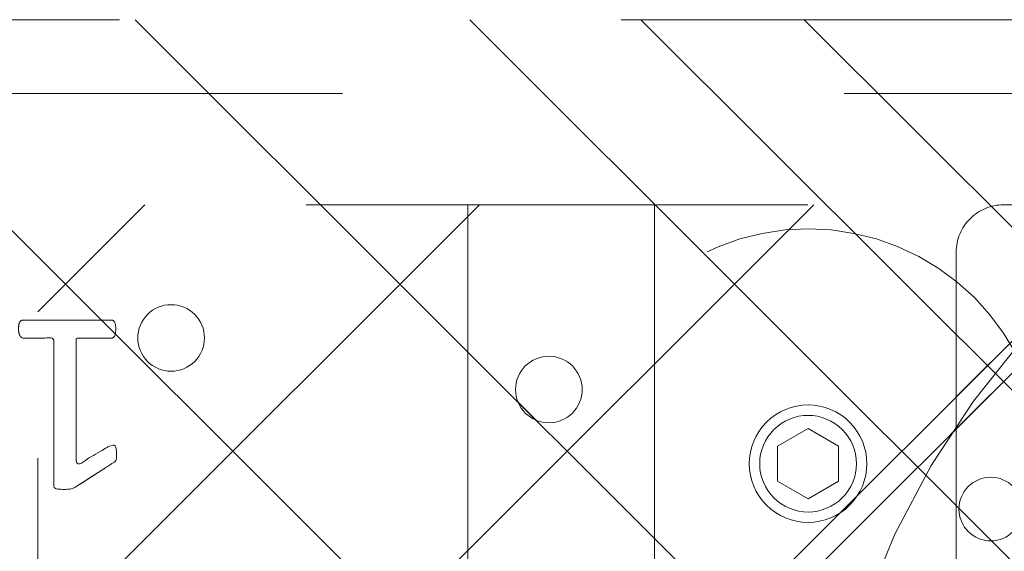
# Model space of a CAD drawing. Header units: inches. Extents: x -456 to -299, y -255 to -14.
# Tile 5 of 45: x -378.78 to -376.16, y -85.62 to -84.21. Entities that reach past the tile are written whole.
import ezdxf

# ---------------------------------------------------------------- set-up
doc = ezdxf.new("R2010")
doc.units = ezdxf.units.IN
doc.header["$LTSCALE"] = 32
doc.header["$MEASUREMENT"] = 0
doc.linetypes.add('Dash Style-1', pattern=[0.083328, 0.041656, -0.041672])
for name, color, linetype, lineweight in [('DashLine', 7, 'Dash Style-1', 13), ('DashLineFill', 7, 'Dash Style-1', 13), ('Drawing', 7, 'Continuous', 18), ('Metal-Black', 7, 'Continuous', 18), ('None', 7, 'Continuous', 18), ('SolidLine', 7, 'Continuous', 15), ('Wood_1-H', 7, 'Continuous', 13)]:
    doc.layers.add(name, color=color, linetype=linetype, lineweight=lineweight)
pattern_1 = [(45, (0, 0), (-1.61301565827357, 1.935715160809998), []), (45, (-1.0608, 1.0608), (-0.4723460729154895, 0.4167612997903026), [])]

# ---------------------------------------------------------------- blocks, each defined once
blk = doc.blocks.new('Group-51')
at = {"layer": 'SolidLine', "color": 7}
for points, knots in [([(1.282296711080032, 6.056467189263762), (1.31182291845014, 6.056467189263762), (1.370878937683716, 6.049085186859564), (1.426242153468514, 6.032475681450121), (1.474225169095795, 6.004793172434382), (1.509289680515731, 5.962348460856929), (1.531433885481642, 5.903292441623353), (1.531433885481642, 5.849774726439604), (1.525897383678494, 5.822092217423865), (1.517594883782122, 5.788873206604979), (1.509289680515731, 5.777800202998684), (1.498216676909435, 5.774109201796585), (1.481607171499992, 5.774109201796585), (1.472379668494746, 5.775954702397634), (1.466843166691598, 5.777800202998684), (1.464997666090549, 5.781491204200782), (1.464997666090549, 5.788873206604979), (1.470534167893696, 5.801791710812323), (1.477916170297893, 5.823937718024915), (1.481607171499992, 5.851618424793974), (1.481607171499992, 5.903292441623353), (1.455770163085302, 5.951275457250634), (1.413323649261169, 5.980801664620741), (1.356114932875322, 5.997411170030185), (1.322895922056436, 5.997411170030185), (1.333968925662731, 5.978956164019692), (1.350578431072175, 5.927283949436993), (1.350578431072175, 5.857154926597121), (1.330277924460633, 5.805482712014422), (1.295213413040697, 5.775954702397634), (1.247232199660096, 5.76119069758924), (1.18817618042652, 5.76119069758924), (1.134658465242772, 5.779645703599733), (1.094057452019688, 5.816555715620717), (1.070065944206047, 5.871918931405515), (1.070065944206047, 5.940202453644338), (1.082984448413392, 5.982647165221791), (1.110666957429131, 6.015866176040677), (1.147576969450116, 6.038012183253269), (1.195558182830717, 6.050930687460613), (1.250923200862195, 6.056467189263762), (1.282296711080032, 6.056467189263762)], [0, 0, 0, 0.05434160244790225, 0.1086832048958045, 0.1630248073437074, 0.2173664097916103, 0.2717080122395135, 0.3260496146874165, 0.3467486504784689, 0.3674476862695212, 0.4088457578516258, 0.4295447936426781, 0.4502438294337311, 0.4668030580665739, 0.4833622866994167, 0.4999215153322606, 0.5164807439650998, 0.5330399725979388, 0.5495992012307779, 0.566158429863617, 0.5827176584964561, 0.6125242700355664, 0.6423308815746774, 0.6721374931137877, 0.7019441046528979, 0.7019441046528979, 0.7212553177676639, 0.74056653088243, 0.7620234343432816, 0.7834803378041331, 0.8049372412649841, 0.8263941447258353, 0.8478510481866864, 0.8693079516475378, 0.8907648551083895, 0.912221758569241, 0.9268514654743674, 0.9414811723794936, 0.9561108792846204, 0.970740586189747, 0.9853702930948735, 1, 1, 1]), ([(1.276760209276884, 5.995565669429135), (1.232468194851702, 5.995565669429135), (1.141116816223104, 5.978957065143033), (1.116203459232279, 5.929129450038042), (1.116203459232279, 5.884837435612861), (1.132812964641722, 5.851618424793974), (1.160495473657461, 5.831319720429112), (1.195558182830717, 5.822092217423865), (1.234313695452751, 5.822092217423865), (1.267532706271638, 5.831319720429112), (1.291522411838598, 5.849774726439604), (1.304440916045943, 5.881146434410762), (1.304440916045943, 5.930974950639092), (1.28783321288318, 5.978956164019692), (1.276760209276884, 5.995565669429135)], [0, 0, 0, 0.06600660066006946, 0.1980198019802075, 0.2640264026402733, 0.3300330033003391, 0.3960396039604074, 0.4620462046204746, 0.5280528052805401, 0.6006600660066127, 0.6732673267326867, 0.7458745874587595, 0.8184818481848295, 0.9092409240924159, 1, 1, 1]), ([(1.101439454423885, 5.748206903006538), (1.107437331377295, 5.748206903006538), (1.118048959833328, 5.748206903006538), (1.123585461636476, 5.744515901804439), (1.127276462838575, 5.738979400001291), (1.127276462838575, 5.674387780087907), (1.127276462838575, 5.611641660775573), (1.321051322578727, 5.611641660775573), (1.518517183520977, 5.611641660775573), (1.522208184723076, 5.607950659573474), (1.524053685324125, 5.600568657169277), (1.525897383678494, 5.589495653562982), (1.525897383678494, 5.572886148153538), (1.524053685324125, 5.561813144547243), (1.522208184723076, 5.554431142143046), (1.518517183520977, 5.550740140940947), (1.321051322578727, 5.550740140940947), (1.127276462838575, 5.550740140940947), (1.127276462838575, 5.487994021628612), (1.127276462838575, 5.423402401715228), (1.123585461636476, 5.417865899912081), (1.118048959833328, 5.416020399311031), (1.108821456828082, 5.414174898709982), (1.095902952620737, 5.414174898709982), (1.084829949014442, 5.416020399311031), (1.079293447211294, 5.417865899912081), (1.075602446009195, 5.423402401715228), (1.075602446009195, 5.581190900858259), (1.075602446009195, 5.738979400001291), (1.079293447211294, 5.744515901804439), (1.084829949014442, 5.748206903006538), (1.095902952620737, 5.748206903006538), (1.101439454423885, 5.748206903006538)], [0, 0, 0, 0.003046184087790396, 0.005389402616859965, 0.007732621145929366, 0.01007583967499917, 0.08974412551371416, 0.08974412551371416, 0.3357786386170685, 0.3404650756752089, 0.3451515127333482, 0.3498379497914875, 0.3545243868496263, 0.3603824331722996, 0.3662404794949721, 0.3720985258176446, 0.3779565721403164, 0.6854997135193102, 0.6854997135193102, 0.7850850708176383, 0.7880140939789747, 0.7909431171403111, 0.7938721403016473, 0.7968011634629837, 0.798997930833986, 0.8011946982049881, 0.8033914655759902, 0.8055882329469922, 0.9912129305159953, 0.9934096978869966, 0.9956064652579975, 0.9978032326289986, 1, 1, 1]), ([(1.206631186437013, 5.398269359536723), (1.241695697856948, 5.398269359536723), (1.295213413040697, 5.376123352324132), (1.332123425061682, 5.335522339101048), (1.354269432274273, 5.276468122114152), (1.354269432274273, 5.209107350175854), (1.354269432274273, 5.184193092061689), (1.434547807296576, 5.184193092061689), (1.518517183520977, 5.184193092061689), (1.522208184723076, 5.180503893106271), (1.524053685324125, 5.173121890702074), (1.525897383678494, 5.162048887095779), (1.525897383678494, 5.145439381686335), (1.524053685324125, 5.134366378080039), (1.522208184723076, 5.126984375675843), (1.518517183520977, 5.123293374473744), (1.308132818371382, 5.123293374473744), (1.08852095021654, 5.123293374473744), (1.075602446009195, 5.138057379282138), (1.075602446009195, 5.195266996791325), (1.075602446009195, 5.258013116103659), (1.079293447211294, 5.28385012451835), (1.086675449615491, 5.320758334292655), (1.108821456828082, 5.357668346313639), (1.140194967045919, 5.385350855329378), (1.182639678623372, 5.398269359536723), (1.206631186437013, 5.398269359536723)], [0, 0, 0, 0.0662675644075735, 0.132535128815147, 0.1988026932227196, 0.2650702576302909, 0.3039664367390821, 0.3039664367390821, 0.4292971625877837, 0.4350595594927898, 0.4408219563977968, 0.4465843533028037, 0.4523467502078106, 0.456956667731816, 0.4615665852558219, 0.4661765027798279, 0.4707864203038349, 0.7289384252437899, 0.7450731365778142, 0.7612078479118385, 0.8451067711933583, 0.8709223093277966, 0.8967378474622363, 0.9225533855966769, 0.9483689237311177, 0.9741844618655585, 1, 1, 1]), ([(1.21216768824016, 5.335522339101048), (1.184485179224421, 5.335522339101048), (1.147576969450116, 5.315221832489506), (1.130967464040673, 5.285695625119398), (1.125430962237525, 5.254322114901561), (1.125430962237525, 5.210952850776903), (1.125430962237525, 5.184193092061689), (1.214935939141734, 5.184193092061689), (1.304440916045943, 5.184193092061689), (1.304440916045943, 5.210952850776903), (1.304440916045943, 5.263549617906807), (1.291522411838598, 5.300457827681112), (1.265687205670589, 5.324449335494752), (1.232468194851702, 5.335522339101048), (1.21216768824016, 5.335522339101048)], [0, 0, 0, 0.05309765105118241, 0.1061953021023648, 0.1592929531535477, 0.2123906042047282, 0.2979368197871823, 0.2979368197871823, 0.5840684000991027, 0.5840684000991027, 0.669614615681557, 0.7522109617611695, 0.834807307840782, 0.9174036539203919, 1, 1, 1]), ([(1.514826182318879, 5.060279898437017), (1.518517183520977, 5.060279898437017), (1.522208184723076, 5.058434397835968), (1.524053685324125, 5.051054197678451), (1.525897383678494, 5.038135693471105), (1.525897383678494, 5.019680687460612), (1.524053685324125, 5.008607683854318), (1.522208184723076, 5.00122568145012), (1.516671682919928, 4.997534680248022), (1.51113518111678, 4.995689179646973), (1.458539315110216, 4.975388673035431), (1.405943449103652, 4.955088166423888), (1.38748844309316, 4.947706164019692), (1.357960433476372, 4.932943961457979), (1.335814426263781, 4.910797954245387), (1.324741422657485, 4.881269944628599), (1.324741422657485, 4.84159168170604), (1.324741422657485, 4.822213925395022), (1.419783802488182, 4.822213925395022), (1.518517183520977, 4.822213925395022), (1.522208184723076, 4.818524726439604), (1.524053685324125, 4.811142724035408), (1.525897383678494, 4.800069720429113), (1.525897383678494, 4.783460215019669), (1.524053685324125, 4.772387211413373), (1.522208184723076, 4.765005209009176), (1.518517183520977, 4.761314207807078), (1.307210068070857, 4.761314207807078), (1.086675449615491, 4.761314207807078), (1.075602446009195, 4.77607821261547), (1.075602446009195, 4.831442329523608), (1.075602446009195, 4.896033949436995), (1.077447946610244, 4.918179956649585), (1.079293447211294, 4.927407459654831), (1.082984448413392, 4.953242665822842), (1.103284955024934, 4.993843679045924), (1.132812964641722, 5.019680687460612), (1.171566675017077, 5.034444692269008), (1.215858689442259, 5.034444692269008), (1.252768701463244, 5.021526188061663), (1.280451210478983, 4.999380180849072), (1.298904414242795, 4.966161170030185), (1.306286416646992, 4.947706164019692), (1.31182291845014, 4.958779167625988), (1.326586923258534, 4.97723417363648), (1.346887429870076, 4.991998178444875), (1.374569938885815, 5.00491668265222), (1.391179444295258, 5.012298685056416), (1.440084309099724, 5.032599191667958), (1.488989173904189, 5.0528996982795), (1.501907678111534, 5.058434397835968), (1.512980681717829, 5.060279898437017), (1.514826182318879, 5.060279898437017)], [0, 0, 0, 0.00401752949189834, 0.008035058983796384, 0.01205258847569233, 0.01607011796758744, 0.02008764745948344, 0.02410517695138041, 0.02812270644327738, 0.03214023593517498, 0.03214023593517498, 0.07095094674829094, 0.07095094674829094, 0.08463415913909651, 0.09831737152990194, 0.1120005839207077, 0.1256837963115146, 0.1387450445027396, 0.1387450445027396, 0.2028067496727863, 0.2052946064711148, 0.2077824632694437, 0.2102703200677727, 0.2127581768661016, 0.2147484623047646, 0.2167387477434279, 0.2187290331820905, 0.2207193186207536, 0.3326714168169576, 0.3396374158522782, 0.3466034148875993, 0.3918815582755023, 0.4075550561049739, 0.4232285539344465, 0.4232285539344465, 0.4666960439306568, 0.5101635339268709, 0.5536310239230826, 0.5970985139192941, 0.6405660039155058, 0.684033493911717, 0.7275009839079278, 0.77096847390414, 0.77096847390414, 0.798041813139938, 0.8251151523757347, 0.8521884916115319, 0.8792618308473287, 0.8792618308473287, 0.9581324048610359, 0.9581324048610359, 0.9790662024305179, 1, 1, 1]), ([(1.201094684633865, 4.971697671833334), (1.173412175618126, 4.971697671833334), (1.13834946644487, 4.947706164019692), (1.129121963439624, 4.920025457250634), (1.127276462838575, 4.910797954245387), (1.125430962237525, 4.888651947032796), (1.125430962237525, 4.847128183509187), (1.125430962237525, 4.822213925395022), (1.201095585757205, 4.822213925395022), (1.276760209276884, 4.822213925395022), (1.276760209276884, 4.850819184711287), (1.276760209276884, 4.903415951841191), (1.265687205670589, 4.936634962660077), (1.243541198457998, 4.960624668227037), (1.215858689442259, 4.971697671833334), (1.201094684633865, 4.971697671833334)], [0, 0, 0, 0.1425152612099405, 0.2850305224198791, 0.2850305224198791, 0.3309930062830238, 0.3769554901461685, 0.4458992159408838, 0.4458992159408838, 0.6552813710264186, 0.6552813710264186, 0.7344389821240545, 0.8008292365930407, 0.8672194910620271, 0.9336097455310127, 1, 1, 1]), ([(1.394870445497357, 4.693958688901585), (1.417014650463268, 4.693958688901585), (1.452079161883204, 4.682887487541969), (1.481607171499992, 4.664432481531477), (1.501907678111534, 4.636749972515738), (1.524053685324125, 4.586922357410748), (1.524053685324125, 4.479885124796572), (1.524053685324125, 4.413448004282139), (1.512980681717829, 4.398683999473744), (1.29982806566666, 4.398683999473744), (1.086675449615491, 4.398683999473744), (1.075602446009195, 4.413448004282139), (1.075602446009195, 4.471580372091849), (1.075602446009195, 4.562931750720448), (1.092211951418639, 4.614603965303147), (1.119894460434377, 4.647822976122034), (1.16234097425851, 4.666277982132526), (1.204785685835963, 4.666277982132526), (1.234313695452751, 4.658895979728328), (1.258305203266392, 4.644131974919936), (1.278605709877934, 4.620140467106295), (1.284142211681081, 4.60722196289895), (1.28783321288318, 4.625676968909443), (1.306286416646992, 4.657050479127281), (1.333968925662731, 4.681041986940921), (1.372724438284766, 4.693958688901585), (1.394870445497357, 4.693958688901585)], [0, 0, 0, 0.03145524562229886, 0.06291049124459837, 0.09436573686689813, 0.1258209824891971, 0.1887314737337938, 0.2661585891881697, 0.2758371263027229, 0.2855156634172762, 0.4355309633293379, 0.4452095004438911, 0.4548880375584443, 0.5214267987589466, 0.5746587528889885, 0.6278907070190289, 0.6811226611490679, 0.734354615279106, 0.762746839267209, 0.7911390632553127, 0.8195312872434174, 0.8479235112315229, 0.8479235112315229, 0.8859426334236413, 0.9239617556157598, 0.9619808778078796, 1, 1, 1]), ([(1.398561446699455, 4.63121347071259), (1.378260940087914, 4.63121347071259), (1.348732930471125, 4.618294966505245), (1.328432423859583, 4.594303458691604), (1.317359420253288, 4.5573952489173), (1.317359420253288, 4.4937254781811), (1.317359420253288, 4.457738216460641), (1.395792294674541, 4.457738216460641), (1.474225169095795, 4.457738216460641), (1.474225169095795, 4.501107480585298), (1.474225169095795, 4.585076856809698), (1.446542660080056, 4.618294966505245), (1.417014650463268, 4.63121347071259), (1.398561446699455, 4.63121347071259)], [0, 0, 0, 0.07915587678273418, 0.1583117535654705, 0.2374676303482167, 0.3166235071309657, 0.4195261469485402, 0.4195261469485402, 0.6437985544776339, 0.6437985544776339, 0.7678094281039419, 0.8839047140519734, 0.9419523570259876, 1, 1, 1]), ([(1.195558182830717, 4.605376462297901), (1.178948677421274, 4.605376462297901), (1.153113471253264, 4.596148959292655), (1.134658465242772, 4.575848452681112), (1.125430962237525, 4.544476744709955), (1.125430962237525, 4.489111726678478), (1.125430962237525, 4.457738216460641), (1.197404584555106, 4.457738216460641), (1.269378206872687, 4.457738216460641), (1.269378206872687, 4.491879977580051), (1.269378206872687, 4.548167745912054), (1.258305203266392, 4.577693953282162), (1.23800469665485, 4.596148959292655), (1.210322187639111, 4.605376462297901), (1.195558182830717, 4.605376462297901)], [0, 0, 0, 0.07449877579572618, 0.1489975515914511, 0.2234963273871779, 0.2979951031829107, 0.3954165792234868, 0.3954165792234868, 0.6189101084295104, 0.6189101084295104, 0.7249275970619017, 0.7936956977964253, 0.862463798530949, 0.9312318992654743, 1, 1, 1]), ([(1.500062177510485, 4.322850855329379), (1.507444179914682, 4.322850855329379), (1.52128543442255, 4.320082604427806), (1.524053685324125, 4.311777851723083), (1.524053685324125, 4.192744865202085), (1.524053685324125, 4.073711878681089), (1.522208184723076, 4.070020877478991), (1.516671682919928, 4.066329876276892), (1.507444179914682, 4.064484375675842), (1.494525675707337, 4.064484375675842), (1.48529817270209, 4.066329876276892), (1.479761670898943, 4.068175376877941), (1.476070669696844, 4.073711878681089), (1.476070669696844, 4.122616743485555), (1.476070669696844, 4.169676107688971), (1.306287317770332, 4.169676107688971), (1.136503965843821, 4.169676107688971), (1.16234007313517, 4.126307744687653), (1.18817618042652, 4.082939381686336), (1.190021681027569, 4.077402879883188), (1.191867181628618, 4.068175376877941), (1.18817618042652, 4.064484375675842), (1.177103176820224, 4.062638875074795), (1.164647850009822, 4.062638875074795), (1.154958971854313, 4.062638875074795), (1.149422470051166, 4.064484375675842), (1.145731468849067, 4.068175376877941), (1.143885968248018, 4.07186637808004), (1.110666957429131, 4.123539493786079), (1.077447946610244, 4.175212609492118), (1.075602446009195, 4.177058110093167), (1.075602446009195, 4.180749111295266), (1.073756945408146, 4.186285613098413), (1.073756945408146, 4.203356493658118), (1.073756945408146, 4.22135012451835), (1.077447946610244, 4.226886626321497), (1.081138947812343, 4.228732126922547), (1.279527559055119, 4.228732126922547), (1.476070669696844, 4.228732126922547), (1.476070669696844, 4.26933223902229), (1.476070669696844, 4.313623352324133), (1.479761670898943, 4.317314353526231), (1.48529817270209, 4.32100535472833), (1.494525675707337, 4.322850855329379), (1.500062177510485, 4.322850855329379)], [0, 0, 0, 0.002610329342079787, 0.007830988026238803, 0.01044131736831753, 0.1761946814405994, 0.1788050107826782, 0.1814153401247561, 0.1840256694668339, 0.1866359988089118, 0.1885937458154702, 0.1905514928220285, 0.1925092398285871, 0.194466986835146, 0.2443885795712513, 0.2443885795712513, 0.4244984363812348, 0.4244984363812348, 0.4780496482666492, 0.4780496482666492, 0.4842405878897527, 0.4904315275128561, 0.4966224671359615, 0.5028134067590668, 0.5070707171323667, 0.5109409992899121, 0.5148112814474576, 0.5186815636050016, 0.5186815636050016, 0.576294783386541, 0.576294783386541, 0.5787425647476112, 0.5811903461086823, 0.5836381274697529, 0.590247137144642, 0.5931844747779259, 0.5961218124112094, 0.599059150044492, 0.9118813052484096, 0.9118813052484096, 0.9765012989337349, 0.9823759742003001, 0.9882506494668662, 0.9941253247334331, 1, 1, 1])]:
    blk.add_open_spline(points, degree=2, knots=knots, dxfattribs=at)
blk = doc.blocks.new('1BRPT9-Bracket (2D)')
at = {"layer": 'DashLineFill', "linetype": 'Continuous', "lineweight": 13}
h = blk.add_hatch(dxfattribs=at)
h.set_pattern_fill('Steel', color=253, style=0, pattern_type=2)
h.set_pattern_definition(pattern_1)
edge = h.paths.add_edge_path()
edge.add_arc((1.677931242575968, -8.488188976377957), 0.2519685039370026, 269.999999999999, 360.0000000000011)
edge.add_line((1.929899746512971, -8.488188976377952), (1.929899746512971, -7.480314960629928))
edge.add_line((1.929899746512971, -7.480314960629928), (2.323600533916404, -7.480314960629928))
edge.add_line((2.323600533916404, -7.480314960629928), (2.323600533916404, 7.461135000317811))
edge.add_line((2.323600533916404, 7.461135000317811), (1.929899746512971, 7.480314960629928))
edge.add_line((1.929899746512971, 7.480314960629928), (1.929899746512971, 8.488188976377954))
edge.add_arc((1.677931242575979, 8.488188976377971), 0.2519685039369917, 359.999999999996, 450.0000000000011)
edge.add_line((1.677931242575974, 8.740157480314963), (-2.32206875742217, 8.740157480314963))
edge.add_line((-2.32206875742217, 8.740157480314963), (-2.32206875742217, -8.74015748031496))
edge.add_line((-2.32206875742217, -8.74015748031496), (1.677931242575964, -8.74015748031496))
h = blk.add_hatch(dxfattribs=at)
h.set_pattern_fill('Steel', color=253, style=0, pattern_type=2)
h.set_pattern_definition(pattern_1)
h.paths.add_polyline_path([(1.339348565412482, 3.001968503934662), (1.348031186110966, 3.001541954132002), (1.35663018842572, 3.000266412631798), (1.365062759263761, 2.99815416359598), (1.373247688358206, 2.995225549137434), (1.381106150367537, 2.991508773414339), (1.388562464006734, 2.987039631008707), (1.395544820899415, 2.981861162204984), (1.401985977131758, 2.97602323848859), (1.407823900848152, 2.969582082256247), (1.413002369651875, 2.962599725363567), (1.417471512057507, 2.955143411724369), (1.421188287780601, 2.947284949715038), (1.424116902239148, 2.939100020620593), (1.426229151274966, 2.930667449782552), (1.42750469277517, 2.922068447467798), (1.427931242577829, 2.913385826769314), (1.42750469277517, 2.90470320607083), (1.426229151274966, 2.896104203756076), (1.424116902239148, 2.887671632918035), (1.421188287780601, 2.87948670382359), (1.417471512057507, 2.871628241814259), (1.413002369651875, 2.864171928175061), (1.407823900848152, 2.857189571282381), (1.401985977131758, 2.850748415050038), (1.395544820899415, 2.844910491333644), (1.388562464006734, 2.839732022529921), (1.381106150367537, 2.835262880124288), (1.373247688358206, 2.831546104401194), (1.365062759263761, 2.828617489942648), (1.35663018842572, 2.82650524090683), (1.348031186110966, 2.825229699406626), (1.339348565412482, 2.824803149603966), (1.330665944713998, 2.825229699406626), (1.322066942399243, 2.82650524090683), (1.313634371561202, 2.828617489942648), (1.305449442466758, 2.831546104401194), (1.297590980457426, 2.835262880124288), (1.290134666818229, 2.839732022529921), (1.283152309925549, 2.844910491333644), (1.276711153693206, 2.850748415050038), (1.270873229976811, 2.857189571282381), (1.265694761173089, 2.864171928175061), (1.261225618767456, 2.871628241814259), (1.257508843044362, 2.87948670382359), (1.254580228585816, 2.887671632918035), (1.252467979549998, 2.896104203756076), (1.251192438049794, 2.90470320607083), (1.250765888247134, 2.913385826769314), (1.251192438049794, 2.922068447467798), (1.252467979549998, 2.930667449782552), (1.254580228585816, 2.939100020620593), (1.257508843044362, 2.947284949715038), (1.261225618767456, 2.955143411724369), (1.265694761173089, 2.962599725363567), (1.270873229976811, 2.969582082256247), (1.276711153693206, 2.97602323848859), (1.283152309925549, 2.981861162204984), (1.290134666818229, 2.987039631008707), (1.297590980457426, 2.991508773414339), (1.305449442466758, 2.995225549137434), (1.313634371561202, 2.99815416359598), (1.322066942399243, 3.000266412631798), (1.330665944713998, 3.001541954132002)])
at = {"layer": 'DashLineFill'}
blk.add_line((2.126750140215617, 7.461135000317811), (2.126750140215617, -7.480314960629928), dxfattribs=at)
at = {"layer": 'DashLineFill', "flags": 128}
blk.add_lwpolyline([(1.677931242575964, -8.74015748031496, 0.4142135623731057), (1.929899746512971, -8.488188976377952), (1.929899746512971, -7.480314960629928), (2.323600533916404, -7.480314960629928), (2.323600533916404, 7.461135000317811), (1.929899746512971, 7.480314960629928), (1.929899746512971, 8.488188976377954, 0.4142135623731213), (1.677931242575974, 8.740157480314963), (-2.32206875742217, 8.740157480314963), (-2.32206875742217, -8.74015748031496)], format="xyb", close=True, dxfattribs=at)
blk.add_lwpolyline([(1.339348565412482, 3.001968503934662), (1.348031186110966, 3.001541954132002), (1.35663018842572, 3.000266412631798), (1.365062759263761, 2.99815416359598), (1.373247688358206, 2.995225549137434), (1.381106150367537, 2.991508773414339), (1.388562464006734, 2.987039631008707), (1.395544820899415, 2.981861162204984), (1.401985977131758, 2.97602323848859), (1.407823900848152, 2.969582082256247), (1.413002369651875, 2.962599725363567), (1.417471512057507, 2.955143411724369), (1.421188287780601, 2.947284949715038), (1.424116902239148, 2.939100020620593), (1.426229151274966, 2.930667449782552), (1.42750469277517, 2.922068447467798), (1.427931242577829, 2.913385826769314), (1.42750469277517, 2.90470320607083), (1.426229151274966, 2.896104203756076), (1.424116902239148, 2.887671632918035), (1.421188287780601, 2.87948670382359), (1.417471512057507, 2.871628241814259), (1.413002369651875, 2.864171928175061), (1.407823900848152, 2.857189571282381), (1.401985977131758, 2.850748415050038), (1.395544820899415, 2.844910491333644), (1.388562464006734, 2.839732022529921), (1.381106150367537, 2.835262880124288), (1.373247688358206, 2.831546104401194), (1.365062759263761, 2.828617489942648), (1.35663018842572, 2.82650524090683), (1.348031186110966, 2.825229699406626), (1.339348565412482, 2.824803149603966), (1.330665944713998, 2.825229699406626), (1.322066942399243, 2.82650524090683), (1.313634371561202, 2.828617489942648), (1.305449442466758, 2.831546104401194), (1.297590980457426, 2.835262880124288), (1.290134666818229, 2.839732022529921), (1.283152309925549, 2.844910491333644), (1.276711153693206, 2.850748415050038), (1.270873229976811, 2.857189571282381), (1.265694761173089, 2.864171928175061), (1.261225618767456, 2.871628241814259), (1.257508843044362, 2.87948670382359), (1.254580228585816, 2.887671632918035), (1.252467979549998, 2.896104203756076), (1.251192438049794, 2.90470320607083), (1.250765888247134, 2.913385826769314), (1.251192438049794, 2.922068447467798), (1.252467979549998, 2.930667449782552), (1.254580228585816, 2.939100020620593), (1.257508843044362, 2.947284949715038), (1.261225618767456, 2.955143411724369), (1.265694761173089, 2.962599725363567), (1.270873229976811, 2.969582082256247), (1.276711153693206, 2.97602323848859), (1.283152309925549, 2.981861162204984), (1.290134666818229, 2.987039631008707), (1.297590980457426, 2.991508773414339), (1.305449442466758, 2.995225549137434), (1.313634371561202, 2.99815416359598), (1.322066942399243, 3.000266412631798), (1.330665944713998, 3.001541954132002)], close=True, dxfattribs=at)
at = {"layer": 'SolidLine', "color": 7}
blk.add_blockref('Group-51', (0, 0), dxfattribs=at)
blk = doc.blocks.new('StructEnd-C (2D)')
at = {"layer": 'Metal-Black', "color": 7}
blk.add_blockref('1BRPT9-Bracket (2D)', (0, 0), dxfattribs=at)
blk = doc.blocks.new('Group-68')
at = {"layer": 'SolidLine', "color": 7, "rotation": 90}
blk.add_blockref('StructEnd-C (2D)', (0, -65.98425196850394), dxfattribs=at)
blk = doc.blocks.new('SL Floating Runoff Desk (2D)')
at = {"layer": 'None'}
blk.add_blockref('Group-68', (0, 0), dxfattribs=at)
at = {"layer": 'Drawing', "color": 0, "flags": 1}
for tag in ['Tag', 'Catalog', 'Option1', 'Option2', 'Option3', 'Option4', 'Option5', 'Option6', 'Option7', 'Option8', 'Option9', 'Option10', 'Option11', 'Option12', 'Custom', 'FinishGroup', 'Discount', 'Item2', 'Item3', 'Item6', 'Item9', 'Item10', 'Item12', 'Item13', 'Item16', 'Item19', 'Item20', 'Item21', 'Item22', 'Item23', 'Item24', 'Item25', 'Item8', 'Item18', 'Item1', 'Item4', 'Item5', 'Item7', 'Item11', 'Item14', 'Item15', 'Item17']:
    blk.add_attdef(tag, (-30.00000000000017, -74.81889763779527), '', height=0.007086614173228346, dxfattribs=at)
blk = doc.blocks.new('Slate-LegBrace (2D)')
at = {"layer": 'DashLineFill', "linetype": 'Continuous', "lineweight": 13}
h = blk.add_hatch(dxfattribs=at)
h.set_pattern_fill('Steel', color=253, style=0, pattern_type=2)
h.set_pattern_definition(pattern_1)
edge = h.paths.add_edge_path()
edge.add_line((-2.199587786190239, 0.1351515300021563), (-1.374775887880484, 0.1351515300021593))
edge.add_arc((3.636636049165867e-15, 0.01355418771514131), 1.380142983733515, 5.054592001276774, 174.9454079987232, ccw=False)
edge.add_line((1.374775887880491, 0.1351515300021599), (2.199718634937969, 0.1351515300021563))
edge.add_arc((6.542437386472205e-05, 0.01705725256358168), 2.202821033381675, 3.07312710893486, 176.9268728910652)
h = blk.add_hatch(dxfattribs=at)
h.set_pattern_fill('Steel', color=253, style=0, pattern_type=2)
h.set_pattern_definition(pattern_1)
edge = h.paths.add_edge_path()
edge.add_line((-2.191696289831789, 0.2375138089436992), (-1.463739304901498, 0.2375137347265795))
edge.add_arc((6.542437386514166e-05, 0.017041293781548), 1.480314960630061, 8.565281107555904, 171.4347188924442, ccw=False)
edge.add_line((1.463870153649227, 0.2375137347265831), (2.191827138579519, 0.2375138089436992))
edge.add_line((2.191827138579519, 0.2375138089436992), (2.19971863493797, 0.1351515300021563))
edge.add_line((2.19971863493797, 0.1351515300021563), (1.374775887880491, 0.1351515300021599))
edge.add_arc((3.356894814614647e-15, 0.01355418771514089), 1.380142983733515, 5.054592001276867, 174.9454079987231)
edge.add_line((-1.374775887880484, 0.1351515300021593), (-2.19958778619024, 0.1351515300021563))
edge.add_line((-2.19958778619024, 0.1351515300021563), (-2.191696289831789, 0.2375138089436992))
h = blk.add_hatch(dxfattribs=at)
h.set_pattern_fill('Steel', color=253, style=0, pattern_type=2)
h.set_pattern_definition(pattern_1)
h.paths.add_polyline_path([(-1.738774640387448, 0.9363963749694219), (-1.747067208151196, 0.9368037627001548), (-1.755279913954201, 0.9380220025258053), (-1.763333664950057, 0.940039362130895), (-1.771150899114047, 0.9428364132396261), (-1.778656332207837, 0.9463862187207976), (-1.785777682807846, 0.9506545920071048), (-1.79244636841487, 0.9556004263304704), (-1.798598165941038, 0.9611760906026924), (-1.80417383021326, 0.9673278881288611), (-1.809119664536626, 0.9739965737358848), (-1.813388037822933, 0.9811179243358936), (-1.816937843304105, 0.9886233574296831), (-1.819734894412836, 0.9964405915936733), (-1.821752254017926, 1.00449434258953), (-1.822970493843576, 1.012707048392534), (-1.823377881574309, 1.020999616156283), (-1.822970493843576, 1.029292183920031), (-1.821752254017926, 1.037504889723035), (-1.819734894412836, 1.045558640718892), (-1.816937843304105, 1.053375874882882), (-1.813388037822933, 1.060881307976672), (-1.809119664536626, 1.06800265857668), (-1.80417383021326, 1.074671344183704), (-1.798598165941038, 1.080823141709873), (-1.79244636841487, 1.086398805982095), (-1.785777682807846, 1.09134464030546), (-1.778656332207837, 1.095613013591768), (-1.771150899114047, 1.099162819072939), (-1.763333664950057, 1.10195987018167), (-1.755279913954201, 1.10397722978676), (-1.747067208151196, 1.10519546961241), (-1.738774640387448, 1.105602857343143), (-1.7304820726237, 1.10519546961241), (-1.722269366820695, 1.10397722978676), (-1.714215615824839, 1.10195987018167), (-1.706398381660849, 1.099162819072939), (-1.698892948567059, 1.095613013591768), (-1.69177159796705, 1.09134464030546), (-1.685102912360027, 1.086398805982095), (-1.678951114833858, 1.080823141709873), (-1.673375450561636, 1.074671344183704), (-1.66842961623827, 1.06800265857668), (-1.664161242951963, 1.060881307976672), (-1.660611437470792, 1.053375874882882), (-1.657814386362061, 1.045558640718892), (-1.655797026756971, 1.037504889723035), (-1.65457878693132, 1.029292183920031), (-1.654171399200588, 1.020999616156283), (-1.65457878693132, 1.012707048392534), (-1.655797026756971, 1.00449434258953), (-1.657814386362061, 0.9964405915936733), (-1.660611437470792, 0.9886233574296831), (-1.664161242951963, 0.9811179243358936), (-1.66842961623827, 0.9739965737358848), (-1.673375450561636, 0.9673278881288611), (-1.678951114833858, 0.9611760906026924), (-1.685102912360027, 0.9556004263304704), (-1.69177159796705, 0.9506545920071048), (-1.698892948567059, 0.9463862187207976), (-1.706398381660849, 0.9428364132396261), (-1.714215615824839, 0.940039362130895), (-1.722269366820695, 0.9380220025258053), (-1.7304820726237, 0.9368037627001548)])
at = {"layer": 'DashLineFill', "flags": 128}
blk.add_lwpolyline([(-2.199587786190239, 0.1351515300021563), (-1.374775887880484, 0.1351515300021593, -0.9154551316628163), (1.374775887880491, 0.1351515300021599), (2.199718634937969, 0.1351515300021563, 0.9477524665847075)], format="xyb", close=True, dxfattribs=at)
blk.add_lwpolyline([(-1.738774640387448, 0.9363963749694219), (-1.747067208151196, 0.9368037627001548), (-1.755279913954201, 0.9380220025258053), (-1.763333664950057, 0.940039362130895), (-1.771150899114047, 0.9428364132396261), (-1.778656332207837, 0.9463862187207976), (-1.785777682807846, 0.9506545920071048), (-1.79244636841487, 0.9556004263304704), (-1.798598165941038, 0.9611760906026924), (-1.80417383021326, 0.9673278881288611), (-1.809119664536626, 0.9739965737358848), (-1.813388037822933, 0.9811179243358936), (-1.816937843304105, 0.9886233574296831), (-1.819734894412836, 0.9964405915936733), (-1.821752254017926, 1.00449434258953), (-1.822970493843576, 1.012707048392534), (-1.823377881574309, 1.020999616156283), (-1.822970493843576, 1.029292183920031), (-1.821752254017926, 1.037504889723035), (-1.819734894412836, 1.045558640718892), (-1.816937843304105, 1.053375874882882), (-1.813388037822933, 1.060881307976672), (-1.809119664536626, 1.06800265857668), (-1.80417383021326, 1.074671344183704), (-1.798598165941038, 1.080823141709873), (-1.79244636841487, 1.086398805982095), (-1.785777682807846, 1.09134464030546), (-1.778656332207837, 1.095613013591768), (-1.771150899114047, 1.099162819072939), (-1.763333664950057, 1.10195987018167), (-1.755279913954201, 1.10397722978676), (-1.747067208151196, 1.10519546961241), (-1.738774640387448, 1.105602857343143), (-1.7304820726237, 1.10519546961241), (-1.722269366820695, 1.10397722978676), (-1.714215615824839, 1.10195987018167), (-1.706398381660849, 1.099162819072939), (-1.698892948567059, 1.095613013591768), (-1.69177159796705, 1.09134464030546), (-1.685102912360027, 1.086398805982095), (-1.678951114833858, 1.080823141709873), (-1.673375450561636, 1.074671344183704), (-1.66842961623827, 1.06800265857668), (-1.664161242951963, 1.060881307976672), (-1.660611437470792, 1.053375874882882), (-1.657814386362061, 1.045558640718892), (-1.655797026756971, 1.037504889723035), (-1.65457878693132, 1.029292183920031), (-1.654171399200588, 1.020999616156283), (-1.65457878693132, 1.012707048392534), (-1.655797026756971, 1.00449434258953), (-1.657814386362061, 0.9964405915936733), (-1.660611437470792, 0.9886233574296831), (-1.664161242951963, 0.9811179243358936), (-1.66842961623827, 0.9739965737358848), (-1.673375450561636, 0.9673278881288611), (-1.678951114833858, 0.9611760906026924), (-1.685102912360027, 0.9556004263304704), (-1.69177159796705, 0.9506545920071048), (-1.698892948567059, 0.9463862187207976), (-1.706398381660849, 0.9428364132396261), (-1.714215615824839, 0.940039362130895), (-1.722269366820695, 0.9380220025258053), (-1.7304820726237, 0.9368037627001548)], close=True, dxfattribs=at)
blk = doc.blocks.new('TLLegSleeve-NG (2D)')
at = {"layer": 'DashLineFill', "linetype": 'Continuous', "lineweight": 13}
h = blk.add_hatch(dxfattribs=at)
h.set_pattern_fill('Steel', color=253, style=0, pattern_type=2)
h.set_pattern_definition(pattern_1)
edge = h.paths.add_edge_path()
edge.add_arc((0, 2.950395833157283e-16), 1.771653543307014, 180, 360)
edge.add_arc((0, -2.950395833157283e-16), 1.771653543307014, 9.54166404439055e-15, 180)
edge.add_line((-1.771653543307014, 0), (-1.771653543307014, 0))
edge = h.paths.add_edge_path()
edge.add_arc((-1.77635683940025e-15, 2.687045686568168e-15), 1.437007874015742, 180, 360)
edge.add_arc((-1.554312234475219e-15, 2.208425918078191e-15), 1.437007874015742, 9.541664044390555e-15, 180)
edge.add_line((-1.437007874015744, 2.44773580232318e-15), (-1.437007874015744, 2.44773580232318e-15))
at = {"layer": 'DashLineFill', "flags": 128}
blk.add_lwpolyline([(-1.771653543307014, 0, 0.9999999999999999), (1.771653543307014, 0, 0.9999999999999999), (-1.771653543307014, 0)], format="xyb", close=True, dxfattribs=at)
blk = doc.blocks.new('1BP8DW-Leveler (2D)')
at = {"layer": 'DashLine', "flags": 128}
for points in [[(0.625, -1.786516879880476e-14), (0.6219904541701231, -0.06126071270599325), (0.6129908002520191, -0.1219314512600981), (0.5980877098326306, -0.1814279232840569), (0.5774247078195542, -0.2391771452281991), (0.551200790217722, -0.2946229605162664), (0.5196685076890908, -0.3472313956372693), (0.4831315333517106, -0.3964958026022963), (0.4419417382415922, -0.4419417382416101), (0.3964958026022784, -0.4831315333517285), (0.3472313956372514, -0.5196685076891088), (0.2946229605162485, -0.5512007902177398), (0.2391771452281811, -0.5774247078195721), (0.181427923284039, -0.5980877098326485), (0.1219314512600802, -0.612990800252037), (0.06126071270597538, -0.6219904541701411), (0, -0.625000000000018), (-0.06126071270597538, -0.6219904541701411), (-0.1219314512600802, -0.612990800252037), (-0.181427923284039, -0.5980877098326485), (-0.2391771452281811, -0.5774247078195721), (-0.2946229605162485, -0.5512007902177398), (-0.3472313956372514, -0.5196685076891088), (-0.3964958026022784, -0.4831315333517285), (-0.4419417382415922, -0.4419417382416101), (-0.4831315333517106, -0.3964958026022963), (-0.5196685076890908, -0.3472313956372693), (-0.551200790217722, -0.2946229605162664), (-0.5774247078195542, -0.2391771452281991), (-0.5980877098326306, -0.1814279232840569), (-0.6129908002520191, -0.1219314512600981), (-0.6219904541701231, -0.06126071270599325), (-0.625, -1.786516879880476e-14), (-0.6219904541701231, 0.06126071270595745), (-0.6129908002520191, 0.1219314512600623), (-0.5980877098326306, 0.1814279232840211), (-0.5774247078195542, 0.2391771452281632), (-0.551200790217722, 0.2946229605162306), (-0.5196685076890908, 0.3472313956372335), (-0.4831315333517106, 0.3964958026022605), (-0.4419417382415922, 0.4419417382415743), (-0.3964958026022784, 0.4831315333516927), (-0.3472313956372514, 0.5196685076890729), (-0.2946229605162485, 0.5512007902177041), (-0.2391771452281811, 0.5774247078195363), (-0.181427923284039, 0.5980877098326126), (-0.1219314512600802, 0.6129908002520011), (-0.06126071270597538, 0.6219904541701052), (0, 0.6249999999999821), (0.06126071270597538, 0.6219904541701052), (0.1219314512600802, 0.6129908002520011), (0.181427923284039, 0.5980877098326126), (0.2391771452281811, 0.5774247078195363), (0.2946229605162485, 0.5512007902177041), (0.3472313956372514, 0.5196685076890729), (0.3964958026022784, 0.4831315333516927), (0.4419417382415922, 0.4419417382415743), (0.4831315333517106, 0.3964958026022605), (0.5196685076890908, 0.3472313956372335), (0.551200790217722, 0.2946229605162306), (0.5774247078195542, 0.2391771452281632), (0.5980877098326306, 0.1814279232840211), (0.6129908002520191, 0.1219314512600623), (0.6219904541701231, 0.06126071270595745)], [(0, 0.1562499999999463), (0.01531517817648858, 0.1554976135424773), (0.03048286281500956, 0.1532477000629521), (0.04535698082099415, 0.1495219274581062), (0.05979428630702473, 0.1443561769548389), (0.07365574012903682, 0.1378001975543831), (0.08680784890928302, 0.129917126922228), (0.09912395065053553, 0.1207828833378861), (0.1104854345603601, 0.1104854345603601), (0.1207828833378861, 0.09912395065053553), (0.129917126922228, 0.08680784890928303), (0.1378001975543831, 0.0736557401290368), (0.1443561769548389, 0.05979428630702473), (0.1495219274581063, 0.04535698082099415), (0.1532477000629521, 0.03048286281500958), (0.1554976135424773, 0.01531517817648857), (0.1562499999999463, 9.56755311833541e-18), (0.1554976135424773, -0.01531517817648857), (0.1532477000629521, -0.03048286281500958), (0.1495219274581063, -0.04535698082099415), (0.1443561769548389, -0.05979428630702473), (0.1378001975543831, -0.0736557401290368), (0.129917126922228, -0.08680784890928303), (0.1207828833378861, -0.09912395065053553), (0.1104854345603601, -0.1104854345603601), (0.09912395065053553, -0.1207828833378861), (0.08680784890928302, -0.129917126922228), (0.07365574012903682, -0.1378001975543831), (0.05979428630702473, -0.1443561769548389), (0.04535698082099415, -0.1495219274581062), (0.03048286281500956, -0.1532477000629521), (0.01531517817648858, -0.1554976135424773), (0, -0.1562499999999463), (-0.01531517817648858, -0.1554976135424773), (-0.03048286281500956, -0.1532477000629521), (-0.04535698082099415, -0.1495219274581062), (-0.05979428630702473, -0.1443561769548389), (-0.07365574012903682, -0.1378001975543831), (-0.08680784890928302, -0.129917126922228), (-0.09912395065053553, -0.1207828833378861), (-0.1104854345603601, -0.1104854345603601), (-0.1207828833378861, -0.09912395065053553), (-0.129917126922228, -0.08680784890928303), (-0.1378001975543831, -0.0736557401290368), (-0.1443561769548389, -0.05979428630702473), (-0.1495219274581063, -0.04535698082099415), (-0.1532477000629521, -0.03048286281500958), (-0.1554976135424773, -0.01531517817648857), (-0.1562499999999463, 9.56755311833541e-18), (-0.1554976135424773, 0.01531517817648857), (-0.1532477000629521, 0.03048286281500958), (-0.1495219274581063, 0.04535698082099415), (-0.1443561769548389, 0.05979428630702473), (-0.1378001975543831, 0.0736557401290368), (-0.129917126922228, 0.08680784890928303), (-0.1207828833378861, 0.09912395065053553), (-0.1104854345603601, 0.1104854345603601), (-0.09912395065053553, 0.1207828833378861), (-0.08680784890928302, 0.129917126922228), (-0.07365574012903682, 0.1378001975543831), (-0.05979428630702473, 0.1443561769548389), (-0.04535698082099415, 0.1495219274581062), (-0.03048286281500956, 0.1532477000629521), (-0.01531517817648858, 0.1554976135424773)], [(5.740531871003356e-18, 0.09374999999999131), (-0.08118988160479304, 0.04687499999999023), (-0.08118988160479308, -0.04687500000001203), (-1.722159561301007e-17, -0.09375000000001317), (0.08118988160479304, -0.04687500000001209), (0.08118988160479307, 0.0468749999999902)]]:
    blk.add_lwpolyline(points, close=True, dxfattribs=at)
blk = doc.blocks.new('1BRPFX-Ped_Plate (2D)')
at = {"layer": 'DashLineFill', "linetype": 'Continuous', "lineweight": 13}
h = blk.add_hatch(dxfattribs=at)
h.set_pattern_fill('Steel', color=253, style=0, pattern_type=2)
h.set_pattern_definition(pattern_1)
edge = h.paths.add_edge_path()
edge.add_arc((-4.145669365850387, -1.704724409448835), 0.125984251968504, 180, 270.0000000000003)
edge.add_line((-4.145669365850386, -1.830708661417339), (4.145669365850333, -1.830708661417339))
edge.add_arc((4.145669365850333, -1.704724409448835), 0.125984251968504, 270.0000000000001, 360)
edge.add_line((4.271653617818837, -1.704724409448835), (4.271653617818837, 1.704724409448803))
edge.add_arc((4.145669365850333, 1.704724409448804), 0.1259842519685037, 359.9999999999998, 450.0000000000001)
edge.add_line((4.145669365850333, 1.830708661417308), (-4.145669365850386, 1.830708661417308))
edge.add_arc((-4.145669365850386, 1.704724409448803), 0.1259842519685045, 89.99999999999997, 179.9999999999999)
edge.add_line((-4.271653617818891, 1.704724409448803), (-4.271653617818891, -1.704724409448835))
at = {"layer": 'DashLine'}
for p, q in [((-3.129110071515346, 1.830708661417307), (-3.129110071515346, -1.83070866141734)), ((-2.632295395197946, 1.830708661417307), (-2.632295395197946, -1.83070866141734))]:
    blk.add_line(p, q, dxfattribs=at)
at = {"layer": 'DashLineFill', "flags": 128}
blk.add_lwpolyline([(-4.271653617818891, -1.704724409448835, 0.4142135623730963), (-4.145669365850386, -1.830708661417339), (4.145669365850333, -1.830708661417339, 0.4142135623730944), (4.271653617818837, -1.704724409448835), (4.271653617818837, 1.704724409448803, 0.4142135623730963), (4.145669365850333, 1.830708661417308), (-4.145669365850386, 1.830708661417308, 0.4142135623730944), (-4.271653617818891, 1.704724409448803)], format="xyb", close=True, dxfattribs=at)
at = {"layer": 'SolidLine', "flags": 128}
for points in [[(-3.91732290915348, 1.564960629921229), (-3.908640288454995, 1.564534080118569), (-3.900041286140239, 1.563258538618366), (-3.891608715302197, 1.561146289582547), (-3.883423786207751, 1.558217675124), (-3.875565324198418, 1.554500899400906), (-3.868109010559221, 1.550031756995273), (-3.861126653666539, 1.544853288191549), (-3.854685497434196, 1.539015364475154), (-3.848847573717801, 1.53257420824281), (-3.843669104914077, 1.525591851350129), (-3.839199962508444, 1.518135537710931), (-3.835483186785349, 1.510277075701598), (-3.832554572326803, 1.502092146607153), (-3.830442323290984, 1.493659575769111), (-3.82916678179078, 1.485060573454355), (-3.828740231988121, 1.47637795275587), (-3.82916678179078, 1.467695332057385), (-3.830442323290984, 1.459096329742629), (-3.832554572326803, 1.450663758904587), (-3.835483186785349, 1.442478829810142), (-3.839199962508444, 1.434620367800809), (-3.843669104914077, 1.427164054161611), (-3.848847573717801, 1.42018169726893), (-3.854685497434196, 1.413740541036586), (-3.861126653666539, 1.407902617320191), (-3.868109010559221, 1.402724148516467), (-3.875565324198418, 1.398255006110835), (-3.883423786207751, 1.39453823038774), (-3.891608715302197, 1.391609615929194), (-3.900041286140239, 1.389497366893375), (-3.908640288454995, 1.388221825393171), (-3.91732290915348, 1.387795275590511), (-3.926005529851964, 1.388221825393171), (-3.93460453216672, 1.389497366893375), (-3.943037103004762, 1.391609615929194), (-3.951222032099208, 1.39453823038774), (-3.95908049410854, 1.398255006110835), (-3.966536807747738, 1.402724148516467), (-3.97351916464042, 1.407902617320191), (-3.979960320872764, 1.413740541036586), (-3.985798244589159, 1.42018169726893), (-3.990976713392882, 1.427164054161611), (-3.995445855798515, 1.434620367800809), (-3.99916263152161, 1.442478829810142), (-4.002091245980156, 1.450663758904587), (-4.004203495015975, 1.459096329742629), (-4.005479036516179, 1.467695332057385), (-4.005905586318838, 1.47637795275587), (-4.005479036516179, 1.485060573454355), (-4.004203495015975, 1.493659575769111), (-4.002091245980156, 1.502092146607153), (-3.99916263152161, 1.510277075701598), (-3.995445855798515, 1.518135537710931), (-3.990976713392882, 1.525591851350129), (-3.985798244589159, 1.53257420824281), (-3.979960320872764, 1.539015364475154), (-3.97351916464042, 1.544853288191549), (-3.966536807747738, 1.550031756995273), (-3.95908049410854, 1.554500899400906), (-3.951222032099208, 1.558217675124), (-3.943037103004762, 1.561146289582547), (-3.93460453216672, 1.563258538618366), (-3.926005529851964, 1.564534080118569)], [(-2.224409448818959, 1.270275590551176), (-2.211810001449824, 1.269656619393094), (-2.199331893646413, 1.267805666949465), (-2.1870952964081, 1.264740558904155), (-2.175218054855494, 1.260490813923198), (-2.163814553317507, 1.255097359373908), (-2.152994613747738, 1.248612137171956), (-2.142862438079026, 1.241097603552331), (-2.13351560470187, 1.232626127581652), (-2.12504412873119, 1.223279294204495), (-2.117529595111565, 1.213147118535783), (-2.111044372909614, 1.202327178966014), (-2.105650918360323, 1.190923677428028), (-2.101401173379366, 1.179046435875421), (-2.098336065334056, 1.166809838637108), (-2.096485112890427, 1.154331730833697), (-2.095866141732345, 1.141732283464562), (-2.096485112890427, 1.129132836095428), (-2.098336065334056, 1.116654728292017), (-2.101401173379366, 1.104418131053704), (-2.105650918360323, 1.092540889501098), (-2.111044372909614, 1.081137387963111), (-2.117529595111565, 1.070317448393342), (-2.12504412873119, 1.06018527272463), (-2.13351560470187, 1.050838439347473), (-2.142862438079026, 1.042366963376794), (-2.152994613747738, 1.034852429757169), (-2.163814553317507, 1.028367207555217), (-2.175218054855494, 1.022973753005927), (-2.1870952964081, 1.01872400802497), (-2.199331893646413, 1.01565889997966), (-2.211810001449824, 1.013807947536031), (-2.224409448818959, 1.013188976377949), (-2.237008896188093, 1.013807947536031), (-2.249487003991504, 1.01565889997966), (-2.261723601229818, 1.01872400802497), (-2.273600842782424, 1.022973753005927), (-2.28500434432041, 1.028367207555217), (-2.295824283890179, 1.034852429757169), (-2.305956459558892, 1.042366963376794), (-2.315303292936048, 1.050838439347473), (-2.323774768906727, 1.06018527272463), (-2.331289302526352, 1.070317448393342), (-2.337774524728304, 1.081137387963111), (-2.343167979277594, 1.092540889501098), (-2.347417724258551, 1.104418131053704), (-2.350482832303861, 1.116654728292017), (-2.35233378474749, 1.129132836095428), (-2.352952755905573, 1.141732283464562), (-2.35233378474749, 1.154331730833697), (-2.350482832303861, 1.166809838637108), (-2.347417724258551, 1.179046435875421), (-2.343167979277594, 1.190923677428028), (-2.337774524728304, 1.202327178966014), (-2.331289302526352, 1.213147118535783), (-2.323774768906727, 1.223279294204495), (-2.315303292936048, 1.232626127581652), (-2.305956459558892, 1.241097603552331), (-2.295824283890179, 1.248612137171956), (-2.28500434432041, 1.255097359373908), (-2.273600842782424, 1.260490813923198), (-2.261723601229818, 1.264740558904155), (-2.249487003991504, 1.267805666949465), (-2.237008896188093, 1.269656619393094)]]:
    blk.add_lwpolyline(points, close=True, dxfattribs=at)
at = {"layer": 'Metal-Black', "color": 7}
blk.add_blockref('1BP8DW-Leveler (2D)', (-2.224409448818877, 1.141732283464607), dxfattribs=at)
blk = doc.blocks.new('1BRPFY-Leg_Plate (2D)')
at = {"layer": 'DashLineFill', "linetype": 'Continuous', "lineweight": 13}
h = blk.add_hatch(dxfattribs=at)
h.set_pattern_fill('Steel', color=253, style=0, pattern_type=2)
h.set_pattern_definition(pattern_1)
edge = h.paths.add_edge_path()
edge.add_arc((-1.704724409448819, -1.704724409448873), 0.125984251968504, 179.9999999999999, 269.9999999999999)
edge.add_line((-1.704724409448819, -1.830708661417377), (1.704724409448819, -1.830708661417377))
edge.add_arc((1.704724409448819, -1.704724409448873), 0.125984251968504, 270.0000000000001, 360.0000000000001)
edge.add_line((1.830708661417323, -1.704724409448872), (1.830708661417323, 1.704724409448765))
edge.add_arc((1.704724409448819, 1.704724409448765), 0.1259842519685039, 0, 90)
edge.add_line((1.704724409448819, 1.830708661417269), (-1.704724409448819, 1.830708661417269))
edge.add_arc((-1.704724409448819, 1.704724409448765), 0.1259842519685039, 90, 180)
edge.add_line((-1.830708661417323, 1.704724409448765), (-1.830708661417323, -1.704724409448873))
at = {"layer": 'DashLineFill', "flags": 128}
blk.add_lwpolyline([(-1.830708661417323, -1.704724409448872, 0.414213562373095), (-1.704724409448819, -1.830708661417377), (1.704724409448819, -1.830708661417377, 0.414213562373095), (1.830708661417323, -1.704724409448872), (1.830708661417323, 1.704724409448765, 0.414213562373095), (1.704724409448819, 1.830708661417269), (-1.704724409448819, 1.830708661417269, 0.414213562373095), (-1.830708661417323, 1.704724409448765)], format="xyb", close=True, dxfattribs=at)
blk = doc.blocks.new('Group-71')
at = {"layer": 'SolidLine', "flags": 128}
blk.add_lwpolyline([(-1.71259842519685, 0, -0.414213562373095), (0, 1.71259842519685, -0.414213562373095), (1.71259842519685, 0, -0.414213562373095), (0, -1.71259842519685, -0.414213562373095)], format="xyb", close=True, dxfattribs=at)
at = {"layer": 'SolidLine', "color": 7}
for name in ['1BRPFX-Ped_Plate (2D)', '1BRPFY-Leg_Plate (2D)']:
    blk.add_blockref(name, (0, 0), dxfattribs=at)
at = {"layer": 'Wood_1-H', "color": 7}
blk.add_blockref('Slate-LegBrace (2D)', (0, 0), dxfattribs=at)
at = {"layer": 'Wood_1-H', "color": 7, "rotation": 90}
blk.add_blockref('TLLegSleeve-NG (2D)', (0, 0), dxfattribs=at)
blk = doc.blocks.new('Group-72')
at = {"layer": 'None'}
blk.add_blockref('Group-71', (0, 0), dxfattribs=at)
blk = doc.blocks.new('SL End Leg Box (2D)')
at = {"layer": 'None'}
blk.add_blockref('Group-72', (0, 0), dxfattribs=at)
at = {"layer": 'Drawing', "color": 0, "flags": 1}
for tag in ['Tag', 'Catalog', 'Option1', 'Option2', 'Option3', 'Option4', 'Option5', 'Option6', 'Option7', 'Option8', 'Option9', 'Option10', 'Option11', 'Option12', 'Custom', 'FinishGroup', 'Discount', 'Item2', 'Item3', 'Item6', 'Item9', 'Item10', 'Item12', 'Item13', 'Item16', 'Item19', 'Item20', 'Item21', 'Item22', 'Item23', 'Item24', 'Item25', 'Item8', 'Item18', 'Item1', 'Item4', 'Item5', 'Item7', 'Item11', 'Item14', 'Item15', 'Item17']:
    blk.add_attdef(tag, (-30.01968503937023, -74.81869853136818), '', height=0.007086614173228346, dxfattribs=at)

msp = doc.modelspace()

# ---------------------------------------------------------------- block references
at = {"layer": 'Drawing'}
msp.add_blockref('SL Floating Runoff Desk (2D)', (-374.4593240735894, -20.54440263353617), dxfattribs=at)

# ---------------------------------------------------------------- next in the draw order: block references
msp.add_blockref('SL End Leg Box (2D)', (-374.4593240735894, -86.52845549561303), dxfattribs=at)

doc.saveas('drawing.dxf')
